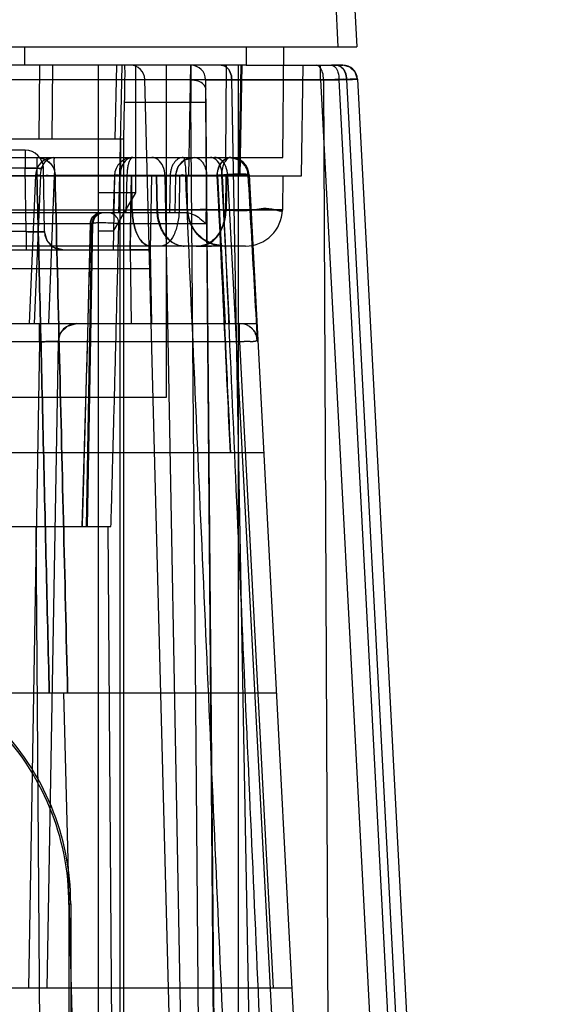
# Model space of a CAD drawing. Header units: millimetres. Extents: x 30 to 245, y 92 to 285.
# Tile 15 of 16: x 226 to 240, y 228 to 255. Entities that reach past the tile are written whole.
import ezdxf

# ---------------------------------------------------------------- set-up
doc = ezdxf.new("R2010")
doc.units = ezdxf.units.MM
doc.header["$LTSCALE"] = 24.676948
doc.layers.get('0').update_dxf_attribs({"linetype": 'CONTINUOUS'})

msp = doc.modelspace()

# ---------------------------------------------------------------- linework, layer by layer
at = {"color": 7, "linetype": 'Continuous'}
for p, q in [((234.813, 254.225), (234.451, 261.132)), ((234.95, 261.132), (235.312, 254.225)), ((39.312, 254.225), (235.312, 254.225)), ((226.312, 253.725), (226.312, 254.225)), ((232.316, 254.225), (232.312, 253.725)), ((233.312, 251.225), (233.338, 254.225)), ((232.312, 253.725), (217.812, 253.725)), ((226.705, 251.725), (226.719, 253.725)), ((227.058, 251.725), (227.073, 253.725)), ((228.312, 159.325), (228.312, 253.725)), ((228.766, 251.725), (228.807, 253.725)), ((228.891, 250.725), (228.954, 253.725)), ((229.312, 253.725), (229.312, 250.264)), ((230.147, 253.725), (230.147, 244.725)), ((230.762, 250.725), (230.815, 253.725)), ((230.815, 253.725), (230.818, 253.321)), ((231.76, 251.225), (231.782, 253.725)), ((232.112, 151.225), (232.112, 253.725)), ((232.129, 250.725), (232.181, 253.725)), ((232.151, 250.725), (232.203, 253.725)), ((232.312, 253.725), (234.932, 253.725)), ((233.812, 250.725), (233.864, 253.725)), ((234.332, 253.335), (234.332, 253.725)), ((234.932, 253.725), (234.632, 253.725)), ((224.422, 253.335), (235.039, 253.335)), ((232.099, 156.712), (229.569, 253.335)), ((231.215, 253.328), (234.832, 253.328)), ((231.215, 253.328), (232.059, 156.721)), ((233.714, 156.712), (231.925, 253.335)), ((234.332, 253.335), (239.396, 156.712)), ((234.414, 253.328), (234.835, 156.721)), ((239.895, 156.721), (234.832, 253.328)), ((235.039, 253.335), (240.103, 156.712)), ((235.332, 253.346), (240.397, 156.699)), ((229.001, 251.725), (229.022, 252.725)), ((229.022, 252.725), (230.816, 252.725)), ((230.816, 252.725), (231.216, 252.728)), ((231.599, 156.358), (230.816, 252.725)), ((231.216, 252.728), (231.997, 156.473)), ((229.001, 251.725), (217.012, 251.725)), ((228.912, 251.725), (228.912, 250.725)), ((229.001, 156.047), (229.001, 251.725)), ((226.321, 251.425), (220.048, 251.425)), ((226.321, 251.425), (226.321, 250.925)), ((217.812, 251.225), (229.312, 251.225)), ((226.644, 251.225), (226.644, 250.734)), ((229.312, 251.225), (233.312, 251.225)), ((205.084, 250.734), (231.647, 250.734)), ((217.812, 250.725), (228.312, 250.725)), ((226.321, 250.934), (220.005, 250.934)), ((226.351, 249.216), (226.321, 250.934)), ((226.605, 250.746), (226.435, 246.725)), ((226.741, 250.734), (226.572, 246.725)), ((226.851, 249.216), (226.821, 250.934)), ((226.965, 246.725), (227.121, 250.734)), ((231.81, 250.738), (227.138, 250.738)), ((228.312, 250.725), (233.812, 250.725)), ((228.747, 250.725), (228.712, 248.725)), ((228.746, 250.741), (228.713, 249.725)), ((228.86, 249.725), (228.893, 250.734)), ((228.912, 156.225), (228.901, 250.725)), ((229.063, 249.725), (229.094, 250.734)), ((229.195, 250.725), (229.16, 248.725)), ((229.202, 250.725), (229.167, 248.725)), ((229.228, 249.808), (229.212, 250.725)), ((229.747, 250.725), (229.712, 248.725)), ((229.9, 249.808), (229.884, 250.725)), ((229.911, 249.808), (229.895, 250.725)), ((230.113, 250.738), (231.955, 151.225)), ((230.257, 250.734), (230.239, 249.725)), ((230.403, 250.734), (230.386, 249.725)), ((230.512, 250.725), (230.496, 249.808)), ((230.728, 249.808), (230.712, 250.725)), ((231.243, 250.729), (231.222, 249.428)), ((231.665, 250.729), (231.243, 250.729)), ((231.743, 246.725), (231.533, 250.734)), ((231.535, 250.734), (231.745, 246.725)), ((231.647, 250.734), (231.857, 246.725)), ((231.767, 250.725), (231.751, 249.808)), ((231.787, 250.725), (231.771, 249.808)), ((231.81, 250.738), (237.026, 151.225)), ((232.396, 250.751), (237.612, 151.225)), ((233.312, 250.725), (233.296, 249.808)), ((229.312, 250.264), (228.312, 250.264)), ((229.312, 250.264), (228.712, 249.225)), ((42.853, 249.808), (231.771, 249.808)), ((230.7, 249.725), (215.495, 249.725)), ((230.781, 249.502), (230.728, 249.808)), ((228.157, 249.43), (216.467, 249.43)), ((227.992, 241.225), (228.135, 249.43)), ((228.014, 241.225), (228.157, 249.43)), ((231.222, 249.428), (228.864, 249.428)), ((226.351, 249.216), (219.855, 249.216)), ((226.351, 249.216), (226.351, 248.725)), ((226.92, 248.971), (226.851, 249.216)), ((228.712, 249.225), (228.312, 249.225)), ((231.146, 249.012), (230.925, 249.229)), ((232.296, 248.825), (42.328, 248.825)), ((217.812, 248.725), (229.712, 248.725)), ((227.35, 248.725), (227.103, 248.791)), ((229.167, 248.725), (229.202, 246.725)), ((229.712, 248.725), (229.167, 248.725)), ((229.712, 248.725), (229.747, 246.725)), ((230.958, 248.825), (231.376, 248.825)), ((188.821, 248.216), (229.721, 248.216)), ((42.017, 246.725), (232.607, 246.725)), ((226.718, 246.234), (226.718, 246.725)), ((232.133, 246.229), (232.133, 246.725)), ((227.218, 246.234), (227.287, 246.479)), ((232.133, 246.234), (178.418, 246.234)), ((232.133, 246.229), (190.308, 246.229)), ((226.718, 246.234), (226.412, 228.725)), ((227.218, 246.234), (226.912, 228.725)), ((232.133, 246.234), (233.05, 228.725)), ((230.147, 244.725), (224.477, 244.725)), ((232.79, 243.225), (213.102, 243.225)), ((216.61, 241.225), (228.651, 241.225)), ((227.267, 151.225), (226.627, 241.225)), ((229.238, 151.225), (228.574, 241.225)), ((133.021, 236.725), (233.131, 236.725)), ((229.612, 151.225), (227.373, 236.725)), ((227.56, 231.007), (227.512, 230.987)), ((227.512, 230.987), (227.512, 174.463)), ((227.56, 231.007), (227.56, 174.443)), ((233.55, 228.725), (133.161, 228.725))]:
    msp.add_line(p, q, dxfattribs=at)
for points in [[(235.332, 253.346), (235.271, 253.537), (235.126, 253.675), (234.932, 253.725)], [(230.403, 250.734), (230.472, 250.979), (230.655, 251.159), (230.903, 251.225)], [(228.39, 249.725), (228.242, 249.686), (228.133, 249.58), (228.09, 249.433)], [(231.308, 248.918), (231.247, 248.948), (231.187, 248.984), (231.126, 249.026), (231.067, 249.075), (231.009, 249.13), (230.953, 249.192), (230.902, 249.261), (230.855, 249.338), (230.813, 249.42), (230.779, 249.509), (230.753, 249.604), (230.735, 249.704), (230.728, 249.808)], [(228.09, 249.433), (228.012, 246.44), (227.937, 243.704), (227.865, 241.225)], [(231.728, 248.825), (231.422, 248.873), (231.146, 249.012), (230.925, 249.229), (230.781, 249.502)], [(227.35, 248.725), (227.103, 248.791), (226.92, 248.971)], [(227.218, 246.234), (227.287, 246.479), (227.47, 246.659), (227.717, 246.725)]]:
    msp.add_lwpolyline(points, dxfattribs=at)
for centre, radius, start, end in [((229.169, 253.325), 0.4, 1.5, 89.9993), ((230.815, 253.325), 0.4, 0.5014, 90.0003), ((234.932, 253.325), 0.4, 2.9998, 89.9985), ((226.321, 250.925), 0.5, 1, 90), ((227.105, 250.725), 0.5, 90.0023, 177.5792), ((229.246, 250.725), 0.5, 89.9986, 178.1312), ((230.903, 250.725), 0.5, 90, 179), ((231.897, 250.725), 0.5, 3.0004, 89.9981), ((226.632, 250.725), 0.506, 1.4811, 8.9697), ((228.457, 249.425), 0.3, 90.0029, 179), ((231.728, 249.825), 1, 181, 270), ((232.296, 249.825), 1, 270.0059, 358.9989), ((227.35, 249.225), 0.5, 181, 270), ((227.718, 246.225), 0.5, 90, 179), ((232.133, 246.225), 0.5, 2.9999, 90)]:
    msp.add_arc(centre, radius, start, end, dxfattribs=at)
for centre, major_axis, ratio, start_param, end_param in [((229.004, 252.725), (0.021, 1), 0.017447, -1.570431, 0.000366), ((220.611, 230.986), (6.376, 2.641), 0.999822, -0.392636, 0.392636), ((220.659, 231.006), (-6.376, -2.641), 0.999822, 2.748957, 3.534229)]:
    msp.add_ellipse(centre, major_axis=major_axis, ratio=ratio, start_param=start_param, end_param=end_param, dxfattribs=at)
for points, knots in [([(231.642, 253.725), (231.692, 253.725), (231.8, 253.68), (231.899, 253.528), (231.924, 253.402), (231.925, 253.335)], [0, 0, 0, 0, 0.283681, 0.618905, 1, 1, 1, 1]), ([(231.925, 253.335), (231.924, 253.402), (231.899, 253.528), (231.8, 253.68), (231.692, 253.725), (231.642, 253.725)], [0, 0, 0, 0, 0.381096, 0.716319, 1, 1, 1, 1]), ([(234.414, 253.328), (234.413, 253.395), (234.397, 253.517), (234.337, 253.666), (234.251, 253.725), (234.214, 253.725)], [0, 0, 0, 0, 0.421439, 0.762916, 1, 1, 1, 1]), ([(234.632, 253.725), (234.668, 253.725), (234.753, 253.668), (234.815, 253.519), (234.832, 253.397), (234.832, 253.328)], [0, 0, 0, 0, 0.230591, 0.567483, 1, 1, 1, 1]), ([(234.756, 253.725), (234.805, 253.725), (234.912, 253.681), (235.013, 253.531), (235.038, 253.404), (235.039, 253.335)], [0, 0, 0, 0, 0.276834, 0.608907, 1, 1, 1, 1]), ([(235.039, 253.335), (235.038, 253.401), (235.014, 253.525), (234.918, 253.677), (234.807, 253.725), (234.756, 253.725)], [0, 0, 0, 0, 0.372841, 0.707986, 1, 1, 1, 1]), ([(230.818, 253.321), (230.817, 253.26), (230.816, 253.132), (230.816, 252.933), (230.816, 252.795), (230.816, 252.725)], [0, 0, 0, 0, 0.306933, 0.645334, 1, 1, 1, 1]), ([(231.218, 253.086), (231.216, 253.129), (231.161, 253.225), (231.008, 253.302), (230.884, 253.321), (230.818, 253.321)], [0, 0, 0, 0, 0.260846, 0.598727, 1, 1, 1, 1]), ([(234.332, 253.335), (234.46, 253.338), (234.688, 253.335), (235.022, 253.365), (235.176, 253.317), (235.331, 253.371), (235.332, 253.346)], [0, 0, 0, 0, 0.382719, 0.707029, 0.923735, 1, 1, 1, 1]), ([(235.332, 253.346), (235.333, 253.326), (235.205, 253.365), (235.085, 253.32), (234.921, 253.331), (234.832, 253.328)], [0, 0, 0, 0, 0.119367, 0.467815, 1, 1, 1, 1]), ([(235.332, 253.346), (235.332, 253.335), (235.259, 253.357), (235.189, 253.33), (235.092, 253.337), (235.039, 253.335)], [0, 0, 0, 0, 0.116293, 0.45732, 1, 1, 1, 1]), ([(235.039, 253.335), (235.092, 253.337), (235.189, 253.33), (235.259, 253.357), (235.332, 253.335), (235.332, 253.346)], [0, 0, 0, 0, 0.542679, 0.883707, 1, 1, 1, 1]), ([(231.218, 253.086), (231.217, 253.05), (231.216, 252.974), (231.215, 252.855), (231.216, 252.771), (231.216, 252.728)], [0, 0, 0, 0, 0.29626, 0.643228, 1, 1, 1, 1]), ([(226.644, 251.225), (226.684, 251.225), (226.767, 251.215), (226.887, 251.167), (226.957, 251.114), (226.989, 251.083)], [0, 0, 0, 0, 0.310232, 0.654633, 1, 1, 1, 1]), ([(226.644, 251.225), (226.718, 251.225), (226.873, 251.189), (227.057, 251.034), (227.119, 250.882), (227.132, 250.804)], [0, 0, 0, 0, 0.319659, 0.658895, 1, 1, 1, 1]), ([(226.741, 250.734), (226.742, 250.776), (226.751, 250.861), (226.787, 250.979), (226.827, 251.05), (226.85, 251.082)], [0, 0, 0, 0, 0.347039, 0.683251, 1, 1, 1, 1]), ([(226.85, 251.082), (226.872, 251.111), (226.921, 251.163), (227.01, 251.214), (227.075, 251.225), (227.105, 251.225)], [0, 0, 0, 0, 0.364385, 0.700785, 1, 1, 1, 1]), ([(227.121, 250.734), (227.125, 250.791), (227.13, 250.9), (227.114, 251.061), (227.107, 251.142), (227.12, 251.225), (227.105, 251.225)], [0, 0, 0, 0, 0.348417, 0.681221, 0.910312, 1, 1, 1, 1]), ([(229.246, 251.225), (229.184, 251.225), (229.05, 251.169), (228.925, 250.98), (228.894, 250.821), (228.893, 250.734)], [0, 0, 0, 0, 0.280604, 0.604971, 1, 1, 1, 1]), ([(229.094, 250.734), (229.094, 250.776), (229.097, 250.859), (229.112, 250.975), (229.129, 251.048), (229.139, 251.082)], [0, 0, 0, 0, 0.363104, 0.703035, 1, 1, 1, 1]), ([(229.139, 251.082), (229.148, 251.109), (229.165, 251.155), (229.2, 251.208), (229.233, 251.225), (229.246, 251.225)], [0, 0, 0, 0, 0.456494, 0.784988, 1, 1, 1, 1]), ([(230.113, 250.738), (230.111, 250.823), (230.08, 250.982), (229.954, 251.171), (229.819, 251.225), (229.759, 251.225)], [0, 0, 0, 0, 0.387106, 0.726323, 1, 1, 1, 1]), ([(230.61, 251.225), (230.588, 251.225), (230.539, 251.218), (230.483, 251.194), (230.441, 251.165), (230.412, 251.14), (230.386, 251.112), (230.362, 251.082), (230.341, 251.049), (230.321, 251.013), (230.303, 250.973), (230.282, 250.915), (230.263, 250.835), (230.257, 250.768), (230.257, 250.734)], [0, 0, 0, 0, 0.102931, 0.216088, 0.273399, 0.33098, 0.3886, 0.445962, 0.503821, 0.565489, 0.630863, 0.699708, 0.846054, 1, 1, 1, 1]), ([(230.606, 251.225), (230.633, 251.225), (230.649, 251.099), (230.674, 250.961), (230.676, 250.807), (230.676, 250.725)], [0, 0, 0, 0, 0.154996, 0.519049, 1, 1, 1, 1]), ([(230.903, 251.225), (230.928, 251.225), (230.98, 251.216), (231.053, 251.178), (231.095, 251.139), (231.114, 251.117)], [0, 0, 0, 0, 0.304559, 0.637876, 1, 1, 1, 1]), ([(231.114, 251.117), (231.118, 251.113), (231.124, 251.105), (231.134, 251.093), (231.14, 251.084), (231.143, 251.08)], [0, 0, 0, 0, 0.328618, 0.66196, 1, 1, 1, 1]), ([(231.143, 251.08), (231.164, 251.048), (231.202, 250.976), (231.235, 250.857), (231.243, 250.772), (231.243, 250.729)], [0, 0, 0, 0, 0.313815, 0.650526, 1, 1, 1, 1]), ([(231.665, 250.729), (231.664, 250.816), (231.638, 250.974), (231.528, 251.167), (231.401, 251.225), (231.345, 251.225)], [0, 0, 0, 0, 0.404697, 0.738008, 1, 1, 1, 1]), ([(231.81, 250.738), (231.809, 250.821), (231.779, 250.978), (231.655, 251.168), (231.519, 251.226), (231.457, 251.225)], [0, 0, 0, 0, 0.378691, 0.717703, 1, 1, 1, 1]), ([(231.533, 250.734), (231.531, 250.791), (231.544, 250.911), (231.624, 251.065), (231.736, 251.193), (231.845, 251.225), (231.897, 251.225)], [0, 0, 0, 0, 0.25523, 0.527311, 0.766683, 1, 1, 1, 1]), ([(231.535, 250.734), (231.533, 250.791), (231.546, 250.911), (231.626, 251.065), (231.737, 251.193), (231.845, 251.225), (231.897, 251.225)], [0, 0, 0, 0, 0.257048, 0.529164, 0.76778, 1, 1, 1, 1]), ([(231.535, 250.734), (231.535, 250.775), (231.544, 250.858), (231.579, 250.977), (231.619, 251.05), (231.643, 251.082)], [0, 0, 0, 0, 0.332208, 0.676472, 1, 1, 1, 1]), ([(231.643, 251.082), (231.664, 251.111), (231.712, 251.162), (231.8, 251.213), (231.865, 251.225), (231.897, 251.225)], [0, 0, 0, 0, 0.357724, 0.687476, 1, 1, 1, 1]), ([(231.87, 251.222), (231.856, 251.219), (231.824, 251.206), (231.789, 251.178), (231.763, 251.148), (231.744, 251.121), (231.73, 251.098), (231.72, 251.078), (231.712, 251.062), (231.705, 251.046), (231.696, 251.023), (231.685, 250.992), (231.674, 250.952), (231.661, 250.894), (231.65, 250.821), (231.647, 250.761), (231.647, 250.734)], [0, 0, 0, 0, 0.077266, 0.177987, 0.232405, 0.289122, 0.347668, 0.377457, 0.407489, 0.438255, 0.4703, 0.538171, 0.610916, 0.688158, 0.853666, 1, 1, 1, 1]), ([(231.87, 251.222), (231.855, 251.219), (231.822, 251.205), (231.779, 251.169), (231.748, 251.129), (231.73, 251.097), (231.719, 251.077), (231.712, 251.062), (231.705, 251.046), (231.696, 251.024), (231.681, 250.981), (231.664, 250.912), (231.651, 250.825), (231.647, 250.764), (231.647, 250.734)], [0, 0, 0, 0, 0.082686, 0.182023, 0.291201, 0.348692, 0.37793, 0.407399, 0.437314, 0.468439, 0.53427, 0.679428, 0.839603, 1, 1, 1, 1]), ([(231.897, 251.225), (231.871, 251.225), (231.818, 251.218), (231.745, 251.184), (231.704, 251.149), (231.685, 251.129)], [0, 0, 0, 0, 0.326781, 0.651717, 1, 1, 1, 1]), ([(231.764, 251.225), (231.776, 251.225), (231.8, 251.225), (231.835, 251.224), (231.858, 251.223), (231.87, 251.222)], [0, 0, 0, 0, 0.34217, 0.675399, 1, 1, 1, 1]), ([(231.764, 251.225), (231.776, 251.225), (231.8, 251.225), (231.835, 251.224), (231.858, 251.223), (231.87, 251.222)], [0, 0, 0, 0, 0.342161, 0.675375, 1, 1, 1, 1]), ([(231.87, 251.222), (231.881, 251.221), (231.906, 251.219), (231.948, 251.213), (231.998, 251.201), (232.055, 251.181), (232.117, 251.151), (232.181, 251.108), (232.244, 251.048), (232.302, 250.969), (232.346, 250.87), (232.361, 250.794), (232.363, 250.754)], [0, 0, 0, 0, 0.043659, 0.101686, 0.171277, 0.251981, 0.343762, 0.446969, 0.562441, 0.692752, 0.838775, 1, 1, 1, 1]), ([(226.821, 250.934), (226.82, 250.956), (226.686, 250.912), (226.564, 250.951), (226.404, 250.935), (226.321, 250.934)], [0, 0, 0, 0, 0.134101, 0.500056, 1, 1, 1, 1]), ([(226.321, 250.934), (226.375, 250.935), (226.481, 250.934), (226.644, 250.946), (226.727, 250.92), (226.82, 250.95), (226.821, 250.934)], [0, 0, 0, 0, 0.328247, 0.653482, 0.902726, 1, 1, 1, 1]), ([(226.741, 250.734), (226.702, 250.736), (226.655, 250.718), (226.59, 250.768), (226.79, 250.731), (226.892, 250.749), (227.046, 250.737), (227.121, 250.734)], [0, 0, 0, 0, 0.186853, 0.199527, 0.360895, 0.642419, 1, 1, 1, 1]), ([(226.644, 250.734), (226.722, 250.736), (226.857, 250.739), (227.021, 250.739), (227.107, 250.741), (227.135, 250.738)], [0, 0, 0, 0, 0.472794, 0.826588, 1, 1, 1, 1]), ([(227.135, 250.738), (227.173, 249.182), (227.249, 246.069), (227.362, 241.398), (227.438, 238.283), (227.476, 236.725)], [0, 0, 0, 0, 0.33317, 0.666504, 1, 1, 1, 1]), ([(227.476, 236.725), (227.438, 238.283), (227.362, 241.398), (227.249, 246.069), (227.173, 249.182), (227.135, 250.738)], [0, 0, 0, 0, 0.333496, 0.66683, 1, 1, 1, 1]), ([(229.094, 250.734), (229.025, 250.736), (228.917, 250.725), (228.803, 250.758), (228.72, 250.722), (228.849, 250.736), (228.893, 250.734)], [0, 0, 0, 0, 0.443202, 0.70644, 0.716764, 1, 1, 1, 1]), ([(230.257, 250.734), (230.266, 250.734), (230.284, 250.734), (230.313, 250.734), (230.337, 250.734), (230.357, 250.734), (230.37, 250.734), (230.38, 250.734), (230.389, 250.734), (230.395, 250.734), (230.399, 250.734), (230.401, 250.734), (230.403, 250.734), (230.403, 250.734), (230.403, 250.734), (230.403, 250.734)], [0, 0, 0, 0, 0.189801, 0.362092, 0.591946, 0.688841, 0.773159, 0.844516, 0.90267, 0.94741, 0.978534, 0.987848, 0.994507, 0.998528, 1, 1, 1, 1]), ([(230.537, 250.725), (230.525, 250.725), (230.508, 250.743), (230.476, 250.74), (230.45, 250.739), (230.426, 250.738), (230.414, 250.736), (230.403, 250.736), (230.403, 250.734)], [0, 0, 0, 0, 0.250098, 0.470765, 0.673111, 0.840282, 0.955032, 1, 1, 1, 1]), ([(231.243, 250.729), (231.211, 250.731), (231.145, 250.733), (231.046, 250.736), (230.95, 250.738), (230.86, 250.74), (230.779, 250.74), (230.708, 250.741), (230.644, 250.731), (230.59, 250.763), (230.548, 250.742), (230.537, 250.725)], [0, 0, 0, 0, 0.136135, 0.276971, 0.413382, 0.539908, 0.653846, 0.753345, 0.839067, 0.916134, 1, 1, 1, 1]), ([(230.676, 250.725), (230.902, 250.732), (231.301, 250.73), (231.871, 250.78), (232.144, 250.695), (232.388, 250.793), (232.396, 250.751)], [0, 0, 0, 0, 0.393372, 0.715506, 0.926459, 1, 1, 1, 1]), ([(232.112, 217.992), (231.956, 221.583), (231.641, 228.813), (231.163, 239.727), (230.839, 247.049), (230.676, 250.734)], [0, 0, 0, 0, 0.329086, 0.66242, 1, 1, 1, 1]), ([(232.396, 250.751), (232.396, 250.756), (232.375, 250.762), (232.349, 250.766), (232.305, 250.77), (232.255, 250.772), (232.201, 250.773), (232.145, 250.773), (232.091, 250.772), (232.038, 250.771), (231.988, 250.77), (231.942, 250.768), (231.9, 250.766), (231.858, 250.763), (231.814, 250.761), (231.764, 250.757), (231.71, 250.753), (231.652, 250.748), (231.593, 250.741), (231.553, 250.736), (231.533, 250.734)], [0, 0, 0, 0, 0.01719, 0.054105, 0.105065, 0.164563, 0.228065, 0.292921, 0.357026, 0.416208, 0.474596, 0.530293, 0.575358, 0.620761, 0.674434, 0.729981, 0.793026, 0.861025, 0.931446, 1, 1, 1, 1]), ([(231.535, 250.734), (231.578, 250.74), (231.674, 250.75), (231.822, 250.761), (231.95, 250.768), (232.045, 250.771), (232.108, 250.772), (232.157, 250.773), (232.195, 250.773), (232.232, 250.772), (232.275, 250.771), (232.315, 250.769), (232.342, 250.766), (232.359, 250.764), (232.374, 250.762), (232.383, 250.759), (232.39, 250.757), (232.393, 250.755), (232.396, 250.753), (232.396, 250.751)], [0, 0, 0, 0, 0.149689, 0.334548, 0.513539, 0.593287, 0.66443, 0.731206, 0.764234, 0.796762, 0.858258, 0.912121, 0.935151, 0.955084, 0.971585, 0.984352, 0.990038, 0.994428, 1, 1, 1, 1]), ([(231.535, 250.734), (231.562, 250.737), (231.617, 250.744), (231.701, 250.752), (231.784, 250.758), (231.862, 250.763), (231.935, 250.767), (232.001, 250.77), (232.06, 250.771), (232.112, 250.772), (232.157, 250.773), (232.195, 250.773), (232.228, 250.772), (232.26, 250.771), (232.29, 250.77), (232.319, 250.768), (232.346, 250.766), (232.371, 250.763), (232.386, 250.759), (232.396, 250.754), (232.396, 250.751)], [0, 0, 0, 0, 0.094765, 0.193417, 0.290412, 0.382195, 0.46677, 0.543133, 0.611192, 0.670677, 0.723086, 0.766142, 0.803637, 0.837519, 0.874283, 0.90793, 0.940656, 0.969016, 0.989801, 1, 1, 1, 1]), ([(231.889, 243.225), (231.868, 243.689), (231.769, 245.784), (231.651, 248.287), (231.554, 250.327), (231.535, 250.734)], [0, 0, 0, 0, 0.185239, 0.837345, 1, 1, 1, 1]), ([(231.535, 250.734), (231.541, 250.613), (231.618, 248.992), (231.736, 246.49), (231.848, 244.107), (231.889, 243.225)], [0, 0, 0, 0, 0.048032, 0.647691, 1, 1, 1, 1]), ([(231.647, 250.734), (231.715, 250.739), (231.854, 250.748), (232.053, 250.759), (232.224, 250.761), (232.324, 250.759), (232.363, 250.754)], [0, 0, 0, 0, 0.285594, 0.581934, 0.835279, 1, 1, 1, 1]), ([(232.363, 250.754), (232.324, 250.759), (232.224, 250.761), (232.053, 250.759), (231.853, 250.748), (231.715, 250.739), (231.647, 250.734)], [0, 0, 0, 0, 0.164754, 0.418281, 0.714702, 1, 1, 1, 1]), ([(231.665, 250.729), (231.796, 250.732), (232.037, 250.714), (232.215, 250.778), (232.396, 250.722), (232.396, 250.751)], [0, 0, 0, 0, 0.539257, 0.882229, 1, 1, 1, 1]), ([(231.665, 250.729), (231.819, 247.241), (232.128, 240.209), (232.597, 229.577), (232.91, 222.432), (233.067, 218.832)], [0, 0, 0, 0, 0.328056, 0.661391, 1, 1, 1, 1]), ([(231.81, 250.738), (231.895, 250.74), (232.043, 250.743), (232.227, 250.744), (232.327, 250.749), (232.363, 250.754)], [0, 0, 0, 0, 0.459136, 0.802203, 1, 1, 1, 1]), ([(232.363, 250.754), (232.391, 250.253), (232.448, 249.253), (232.532, 247.751), (232.588, 246.75), (232.616, 246.25)], [0, 0, 0, 0, 0.333334, 0.666667, 1, 1, 1, 1]), ([(228.091, 249.43), (228.092, 249.467), (228.104, 249.525), (228.141, 249.594), (228.179, 249.641), (228.227, 249.679), (228.296, 249.714), (228.353, 249.725), (228.39, 249.725)], [0, 0, 0, 0, 0.240458, 0.369573, 0.501058, 0.632374, 0.761027, 1, 1, 1, 1]), ([(228.433, 249.725), (228.382, 249.725), (228.278, 249.697), (228.165, 249.585), (228.135, 249.481), (228.135, 249.43)], [0, 0, 0, 0, 0.332789, 0.666119, 1, 1, 1, 1]), ([(228.864, 249.428), (228.863, 249.479), (228.837, 249.582), (228.732, 249.696), (228.632, 249.725), (228.583, 249.725)], [0, 0, 0, 0, 0.342976, 0.67637, 1, 1, 1, 1]), ([(229.728, 248.825), (229.713, 248.825), (229.682, 248.828), (229.619, 248.846), (229.556, 248.883), (229.498, 248.935), (229.455, 248.985), (229.414, 249.045), (229.376, 249.113), (229.342, 249.188), (229.301, 249.298), (229.262, 249.445), (229.235, 249.626), (229.229, 249.747), (229.228, 249.808)], [0, 0, 0, 0, 0.037517, 0.077196, 0.165962, 0.216887, 0.27263, 0.333241, 0.398468, 0.467876, 0.540765, 0.693402, 0.848767, 1, 1, 1, 1]), ([(229.228, 249.808), (229.229, 249.747), (229.235, 249.626), (229.262, 249.445), (229.301, 249.298), (229.342, 249.188), (229.376, 249.113), (229.414, 249.045), (229.455, 248.985), (229.498, 248.935), (229.556, 248.883), (229.619, 248.846), (229.682, 248.828), (229.713, 248.825), (229.728, 248.825)], [0, 0, 0, 0, 0.151226, 0.306585, 0.459218, 0.532107, 0.601515, 0.666743, 0.727356, 0.783102, 0.83403, 0.922802, 0.962483, 1, 1, 1, 1]), ([(229.228, 249.808), (229.337, 249.807), (229.496, 249.807), (229.703, 249.806), (229.846, 249.806), (229.98, 249.805), (230.105, 249.805), (230.219, 249.805), (230.322, 249.805), (230.415, 249.805), (230.496, 249.805), (230.556, 249.805), (230.598, 249.805), (230.625, 249.806), (230.649, 249.806), (230.669, 249.806), (230.687, 249.806), (230.699, 249.806), (230.708, 249.807), (230.713, 249.807), (230.718, 249.807), (230.721, 249.807), (230.724, 249.807), (230.726, 249.807), (230.727, 249.807), (230.728, 249.807), (230.728, 249.808), (230.728, 249.808)], [0, 0, 0, 0, 0.217631, 0.318789, 0.414282, 0.503701, 0.586692, 0.662915, 0.732028, 0.793712, 0.847725, 0.893849, 0.913883, 0.931863, 0.947763, 0.961571, 0.973279, 0.982875, 0.986879, 0.990351, 0.993292, 0.995699, 0.997572, 0.99891, 0.999714, 0.999918, 1, 1, 1, 1]), ([(230.728, 249.808), (230.728, 249.808), (230.728, 249.807), (230.727, 249.807), (230.726, 249.807), (230.724, 249.807), (230.721, 249.807), (230.718, 249.807), (230.713, 249.807), (230.708, 249.807), (230.7, 249.806), (230.687, 249.806), (230.669, 249.806), (230.649, 249.806), (230.625, 249.806), (230.598, 249.805), (230.556, 249.805), (230.496, 249.805), (230.415, 249.805), (230.322, 249.805), (230.219, 249.805), (230.105, 249.805), (229.981, 249.805), (229.847, 249.806), (229.704, 249.806), (229.496, 249.807), (229.337, 249.807), (229.228, 249.808)], [0, 0, 0, 0, 0.00008, 0.000281, 0.001081, 0.002416, 0.004287, 0.006694, 0.009634, 0.013108, 0.017113, 0.026714, 0.038427, 0.052241, 0.068145, 0.086128, 0.106163, 0.152281, 0.206278, 0.267933, 0.337008, 0.413192, 0.496158, 0.585579, 0.681108, 0.782319, 1, 1, 1, 1]), ([(230.728, 249.808), (230.728, 249.807), (230.728, 249.807), (230.727, 249.807), (230.726, 249.807), (230.724, 249.807), (230.722, 249.807), (230.719, 249.807), (230.714, 249.807), (230.706, 249.807), (230.697, 249.807), (230.686, 249.807), (230.673, 249.807), (230.659, 249.806), (230.636, 249.806), (230.604, 249.806), (230.561, 249.806), (230.511, 249.806), (230.455, 249.806), (230.393, 249.806), (230.324, 249.806), (230.222, 249.807), (230.08, 249.807), (229.962, 249.807), (229.9, 249.808)], [0, 0, 0, 0, 0.000276, 0.001058, 0.002353, 0.004162, 0.006485, 0.009321, 0.016526, 0.025768, 0.037039, 0.050328, 0.065628, 0.082929, 0.102221, 0.146744, 0.199121, 0.259281, 0.327124, 0.402462, 0.485083, 0.574775, 0.77452, 1, 1, 1, 1]), ([(230.624, 248.825), (230.58, 248.825), (230.488, 248.837), (230.378, 248.881), (230.293, 248.934), (230.207, 249.002), (230.11, 249.111), (230.017, 249.268), (229.95, 249.443), (229.911, 249.625), (229.901, 249.747), (229.9, 249.808)], [0, 0, 0, 0, 0.098005, 0.204597, 0.261897, 0.321928, 0.449557, 0.585568, 0.725924, 0.865528, 1, 1, 1, 1]), ([(229.911, 249.808), (229.912, 249.747), (229.921, 249.625), (229.961, 249.443), (230.028, 249.268), (230.121, 249.111), (230.219, 249.002), (230.306, 248.934), (230.391, 248.881), (230.502, 248.837), (230.594, 248.825), (230.638, 248.825)], [0, 0, 0, 0, 0.134221, 0.273592, 0.413772, 0.549702, 0.677371, 0.737469, 0.794863, 0.901707, 1, 1, 1, 1]), ([(230.496, 249.808), (230.495, 249.683), (230.472, 249.447), (230.373, 249.135), (230.225, 248.902), (230.066, 248.825), (229.996, 248.825)], [0, 0, 0, 0, 0.315554, 0.593891, 0.822877, 1, 1, 1, 1]), ([(230.496, 249.808), (230.883, 249.807), (231.542, 249.829), (232.492, 249.751), (232.894, 249.892), (233.296, 249.744), (233.296, 249.808)], [0, 0, 0, 0, 0.413958, 0.732702, 0.932435, 1, 1, 1, 1]), ([(233.296, 249.808), (233.296, 249.744), (232.892, 249.892), (232.489, 249.751), (231.539, 249.829), (230.881, 249.807), (230.496, 249.808)], [0, 0, 0, 0, 0.068071, 0.268628, 0.587429, 1, 1, 1, 1]), ([(230.7, 249.725), (230.762, 249.725), (230.894, 249.687), (231.068, 249.578), (231.174, 249.481), (231.222, 249.428)], [0, 0, 0, 0, 0.302336, 0.648418, 1, 1, 1, 1]), ([(231.751, 249.808), (231.749, 249.682), (231.713, 249.44), (231.564, 249.119), (231.331, 248.887), (231.124, 248.825), (231.027, 248.825)], [0, 0, 0, 0, 0.28162, 0.541804, 0.781001, 1, 1, 1, 1]), ([(231.043, 248.825), (231.137, 248.825), (231.336, 248.881), (231.572, 249.103), (231.73, 249.425), (231.769, 249.677), (231.771, 249.808)], [0, 0, 0, 0, 0.209897, 0.439563, 0.706676, 1, 1, 1, 1]), ([(233.296, 249.808), (233.236, 249.807), (233.001, 249.805), (232.486, 249.807), (232.03, 249.807), (231.751, 249.808)], [0, 0, 0, 0, 0.116223, 0.45701, 1, 1, 1, 1]), ([(231.771, 249.808), (232.047, 249.807), (232.497, 249.807), (233.005, 249.806), (233.237, 249.807), (233.296, 249.808)], [0, 0, 0, 0, 0.543928, 0.884243, 1, 1, 1, 1]), ([(228.091, 249.43), (228.065, 248.398), (228.014, 246.457), (227.94, 243.722), (227.891, 242.019), (227.867, 241.225)], [0, 0, 0, 0, 0.377542, 0.7096, 1, 1, 1, 1]), ([(228.863, 249.428), (228.817, 249.438), (228.696, 249.444), (228.513, 249.454), (228.288, 249.453), (228.21, 249.45), (228.08, 249.44), (228.091, 249.43)], [0, 0, 0, 0, 0.182039, 0.46033, 0.742994, 0.941745, 1, 1, 1, 1]), ([(228.651, 241.225), (228.654, 241.325), (228.664, 241.671), (228.681, 242.286), (228.703, 243.098), (228.727, 243.994), (228.753, 244.985), (228.781, 246.07), (228.81, 247.239), (228.838, 248.367), (228.856, 249.104), (228.864, 249.428)], [0, 0, 0, 0, 0.036756, 0.126385, 0.224869, 0.333675, 0.454269, 0.587243, 0.730545, 0.881615, 1, 1, 1, 1]), ([(226.851, 249.216), (226.851, 249.216), (226.85, 249.216), (226.846, 249.215), (226.838, 249.214), (226.823, 249.214), (226.8, 249.213), (226.771, 249.213), (226.735, 249.213), (226.693, 249.213), (226.646, 249.213), (226.575, 249.213), (226.477, 249.214), (226.395, 249.215), (226.351, 249.216)], [0, 0, 0, 0, 0.001268, 0.004407, 0.021564, 0.051757, 0.096738, 0.154845, 0.227399, 0.311823, 0.406848, 0.510982, 0.733604, 1, 1, 1, 1]), ([(226.351, 249.216), (226.366, 249.216), (226.418, 249.215), (226.49, 249.214), (226.564, 249.213), (226.617, 249.213), (226.666, 249.213), (226.711, 249.213), (226.751, 249.213), (226.78, 249.213), (226.8, 249.213), (226.812, 249.214), (226.823, 249.214), (226.832, 249.214), (226.84, 249.215), (226.845, 249.215), (226.848, 249.215), (226.849, 249.216), (226.85, 249.216), (226.851, 249.216), (226.851, 249.216)], [0, 0, 0, 0, 0.090409, 0.316469, 0.428332, 0.533976, 0.634442, 0.725164, 0.804716, 0.871909, 0.899796, 0.924408, 0.945661, 0.963474, 0.979221, 0.990537, 0.994528, 0.997408, 0.999195, 1, 1, 1, 1]), ([(232.616, 246.25), (232.614, 246.272), (232.61, 246.317), (232.596, 246.384), (232.573, 246.452), (232.536, 246.519), (232.482, 246.586), (232.435, 246.624), (232.408, 246.642)], [0, 0, 0, 0, 0.143835, 0.294235, 0.4457, 0.607922, 0.789309, 1, 1, 1, 1]), ([(226.718, 246.234), (226.742, 246.234), (226.786, 246.235), (226.851, 246.236), (226.911, 246.236), (226.968, 246.237), (227.022, 246.237), (227.07, 246.237), (227.112, 246.237), (227.148, 246.237), (227.173, 246.237), (227.189, 246.236), (227.198, 246.236), (227.206, 246.235), (227.211, 246.235), (227.214, 246.235), (227.216, 246.234), (227.217, 246.234), (227.218, 246.234), (227.218, 246.234)], [0, 0, 0, 0, 0.143615, 0.268076, 0.388204, 0.504172, 0.611668, 0.708849, 0.794114, 0.864756, 0.921416, 0.943832, 0.962561, 0.977539, 0.988707, 0.993501, 0.99695, 0.999076, 1, 1, 1, 1]), ([(227.218, 246.234), (227.218, 246.234), (227.217, 246.234), (227.216, 246.234), (227.214, 246.235), (227.211, 246.235), (227.206, 246.235), (227.199, 246.236), (227.189, 246.236), (227.173, 246.237), (227.147, 246.237), (227.111, 246.237), (227.068, 246.237), (227.02, 246.237), (226.967, 246.237), (226.911, 246.236), (226.852, 246.236), (226.787, 246.235), (226.742, 246.234), (226.718, 246.234)], [0, 0, 0, 0, 0.000887, 0.002908, 0.006183, 0.010733, 0.021892, 0.036998, 0.055989, 0.0788, 0.136772, 0.209249, 0.295053, 0.392703, 0.498447, 0.612298, 0.730314, 0.852545, 1, 1, 1, 1]), ([(232.133, 246.234), (232.216, 246.238), (232.375, 246.26), (232.498, 246.225), (232.631, 246.274), (232.632, 246.251)], [0, 0, 0, 0, 0.499376, 0.865666, 1, 1, 1, 1]), ([(232.632, 246.251), (232.631, 246.273), (232.499, 246.22), (232.375, 246.257), (232.216, 246.234), (232.133, 246.229)], [0, 0, 0, 0, 0.133867, 0.499875, 1, 1, 1, 1]), ([(232.616, 246.25), (232.619, 246.25), (232.624, 246.25), (232.628, 246.251), (232.632, 246.251), (232.632, 246.251)], [0, 0, 0, 0, 0.554752, 0.887879, 1, 1, 1, 1])]:
    msp.add_open_spline(points, degree=3, knots=knots, dxfattribs=at)
for points in [[(226.978, 236.725), (226.922, 239.06), (226.811, 243.729), (226.701, 248.399), (226.644, 250.734)], [(226.644, 250.734), (226.701, 248.399), (226.811, 243.729), (226.922, 239.06), (226.978, 236.725)], [(227.132, 250.804), (227.135, 250.782), (227.137, 250.76), (227.138, 250.738)]]:
    msp.add_open_spline(points, degree=3, dxfattribs=at)

doc.saveas('drawing.dxf')
